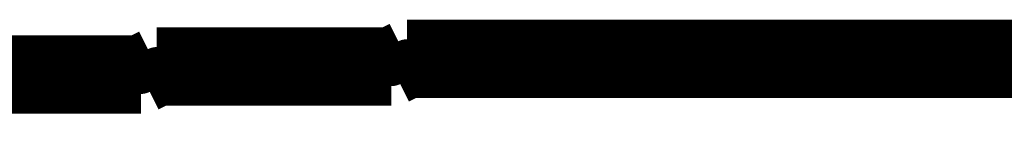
# Model space of a CAD drawing. Extents: x -0.07 to 0.95, y -0.15 to 2.1.
# Tile 21 of 30: x 0.34335 to 0.35593, y 1.5646 to 1.5659. Entities that reach past the tile are written whole.
import ezdxf

# ---------------------------------------------------------------- set-up
doc = ezdxf.new("R2010")
doc.units = 0
doc.layers.get('0').update_dxf_attribs({"linetype": 'CONTINUOUS'})
doc.layers.add('gto', color=2, linetype='CONTINUOUS')

# ---------------------------------------------------------------- blocks, each defined once
blk = doc.blocks.new('D43')
at = {"const_width": 0.00025}
blk.add_lwpolyline([(-0.000125, 0, 1), (0.000125, 0, 1)], format="xyb", close=True, dxfattribs=at)

msp = doc.modelspace()

# ---------------------------------------------------------------- linework, layer by layer
at = {"layer": 'gto', "color": 2, "const_width": 0.001}
for points in [[(0.3481, 1.5653), (0.3483, 1.5654)], [(0.3483, 1.5654), (0.3485, 1.5654)], [(0.3485, 1.5654), (0.3488, 1.5654)], [(0.3488, 1.5654), (0.349, 1.5654)], [(0.349, 1.5654), (0.3492, 1.5654)], [(0.3492, 1.5654), (0.3495, 1.5654)], [(0.3495, 1.5654), (0.3498, 1.5654)], [(0.3498, 1.5654), (0.35, 1.5654)], [(0.35, 1.5654), (0.3503, 1.5654)], [(0.3503, 1.5654), (0.3506, 1.5654)], [(0.3506, 1.5654), (0.3509, 1.5654)], [(0.3509, 1.5654), (0.3512, 1.5654)], [(0.3512, 1.5654), (0.3514, 1.5654)], [(0.3514, 1.5654), (0.3517, 1.5654)], [(0.3517, 1.5654), (0.352, 1.5654)], [(0.352, 1.5654), (0.3523, 1.5654)], [(0.3523, 1.5654), (0.3526, 1.5654)], [(0.3526, 1.5654), (0.3529, 1.5654)], [(0.3529, 1.5654), (0.3532, 1.5654)], [(0.3532, 1.5654), (0.3535, 1.5654)], [(0.3535, 1.5654), (0.3538, 1.5654)], [(0.3538, 1.5654), (0.3541, 1.5654)], [(0.3541, 1.5654), (0.3544, 1.5654)], [(0.3544, 1.5654), (0.3949, 1.5654)], [(0.3544, 1.5654), (0.3544, 1.5654)], [(0.3449, 1.5652), (0.3451, 1.5653)], [(0.3451, 1.5653), (0.3453, 1.5653)], [(0.3453, 1.5653), (0.3456, 1.5653)], [(0.3456, 1.5653), (0.3458, 1.5653)], [(0.3458, 1.5653), (0.346, 1.5653)], [(0.346, 1.5653), (0.3462, 1.5653)], [(0.3462, 1.5653), (0.3465, 1.5653)], [(0.3465, 1.5653), (0.3467, 1.5653)], [(0.3467, 1.5653), (0.3469, 1.5653)], [(0.3469, 1.5653), (0.3471, 1.5653)], [(0.3471, 1.5653), (0.3474, 1.5653)], [(0.3474, 1.5653), (0.3476, 1.5653)], [(0.3476, 1.5653), (0.3478, 1.5653)], [(0.3478, 1.5653), (0.3481, 1.5653)], [(0.3427, 1.5651), (0.3429, 1.5652)], [(0.3429, 1.5652), (0.3431, 1.5652)], [(0.3431, 1.5652), (0.3434, 1.5652)], [(0.3434, 1.5652), (0.3436, 1.5652)], [(0.3436, 1.5652), (0.3438, 1.5652)], [(0.3438, 1.5652), (0.344, 1.5652)], [(0.344, 1.5652), (0.3442, 1.5652)], [(0.3442, 1.5652), (0.3444, 1.5652)], [(0.3444, 1.5652), (0.3447, 1.5652)], [(0.3447, 1.5652), (0.3449, 1.5652)]]:
    msp.add_lwpolyline(points, dxfattribs=at)
at = {"layer": 'gto', "color": 2}
msp.add_lwpolyline([(0.3433, 1.5654), (0.3436, 1.5654), (0.3436, 1.5654), (0.3436, 1.5654), (0.3436, 1.5654), (0.3438, 1.5655), (0.3438, 1.5655), (0.3438, 1.5655), (0.3438, 1.5655), (0.3438, 1.5655), (0.3438, 1.5655), (0.344, 1.5655), (0.344, 1.5655), (0.344, 1.5655), (0.344, 1.5655), (0.344, 1.5655), (0.344, 1.5655), (0.344, 1.5655), (0.3442, 1.5655), (0.3442, 1.5655), (0.3442, 1.5655), (0.3442, 1.5655), (0.3442, 1.5655), (0.3442, 1.5655), (0.3442, 1.5655), (0.3444, 1.5655), (0.3444, 1.5655), (0.3444, 1.5655), (0.3447, 1.5655), (0.3447, 1.5655), (0.3447, 1.5655), (0.3449, 1.5655), (0.3449, 1.5655), (0.3449, 1.5655), (0.3451, 1.5655), (0.3451, 1.5655), (0.3451, 1.5655), (0.3453, 1.5655), (0.3453, 1.5655), (0.3453, 1.5655), (0.3453, 1.5655), (0.3453, 1.5655), (0.3455, 1.5655), (0.3455, 1.5655), (0.3455, 1.5655), (0.3455, 1.5655), (0.3455, 1.5655), (0.3458, 1.5655), (0.3458, 1.5655), (0.3458, 1.5655), (0.3458, 1.5655), (0.3458, 1.5655), (0.3458, 1.5655), (0.346, 1.5655), (0.346, 1.5655), (0.346, 1.5655), (0.346, 1.5655), (0.346, 1.5655), (0.346, 1.5655), (0.346, 1.5655), (0.3462, 1.5656), (0.3462, 1.5656), (0.3464, 1.5656), (0.3464, 1.5656), (0.3464, 1.5656), (0.3467, 1.5656), (0.3467, 1.5656), (0.3467, 1.5656), (0.3469, 1.5656), (0.3469, 1.5656), (0.3469, 1.5656), (0.3471, 1.5656), (0.3471, 1.5656), (0.3471, 1.5656), (0.3474, 1.5656), (0.3474, 1.5656), (0.3476, 1.5656), (0.3476, 1.5656), (0.3476, 1.5656), (0.3476, 1.5656), (0.3478, 1.5656), (0.3478, 1.5656), (0.3478, 1.5656), (0.3478, 1.5656), (0.3478, 1.5656), (0.3481, 1.5656), (0.3481, 1.5656), (0.3481, 1.5656), (0.3481, 1.5656), (0.3483, 1.5656), (0.3483, 1.5656), (0.3483, 1.5656), (0.3483, 1.5656), (0.3485, 1.5656), (0.3485, 1.5656), (0.3485, 1.5656), (0.3485, 1.5656), (0.3485, 1.5656), (0.3488, 1.5656), (0.3488, 1.5656), (0.3488, 1.5656), (0.3488, 1.5656), (0.3488, 1.5656), (0.349, 1.5656), (0.349, 1.5656), (0.349, 1.5656), (0.349, 1.5656), (0.349, 1.5656), (0.3492, 1.5656), (0.3492, 1.5656), (0.3492, 1.5656), (0.3492, 1.5656), (0.3492, 1.5656), (0.3495, 1.5656), (0.3495, 1.5656), (0.3495, 1.5656), (0.3498, 1.5656), (0.3498, 1.5656), (0.3498, 1.5656), (0.35, 1.5657), (0.35, 1.5657), (0.35, 1.5657), (0.3503, 1.5657), (0.3503, 1.5657), (0.3503, 1.5657), (0.3506, 1.5657), (0.3506, 1.5657), (0.3506, 1.5657), (0.3509, 1.5657), (0.3509, 1.5657), (0.3509, 1.5657), (0.3512, 1.5657), (0.3512, 1.5657), (0.3512, 1.5657), (0.3514, 1.5657), (0.3514, 1.5657), (0.3514, 1.5657), (0.3517, 1.5657), (0.3517, 1.5657), (0.3517, 1.5657), (0.352, 1.5657), (0.352, 1.5657), (0.352, 1.5657), (0.3523, 1.5657), (0.3523, 1.5657), (0.3523, 1.5657), (0.3526, 1.5657), (0.3526, 1.5657), (0.3526, 1.5657), (0.3529, 1.5657), (0.3529, 1.5657), (0.3529, 1.5657), (0.3532, 1.5657), (0.3532, 1.5657), (0.3532, 1.5657), (0.3535, 1.5657), (0.3535, 1.5657), (0.3535, 1.5657), (0.3538, 1.5657), (0.3538, 1.5657), (0.3538, 1.5657), (0.3541, 1.5657), (0.3541, 1.5657), (0.3541, 1.5657), (0.3544, 1.5657), (0.3544, 1.5657), (0.395, 1.5657)], dxfattribs=at)

# ---------------------------------------------------------------- block references
at = {"layer": 'gto'}
for p in [(0.3483, 1.5654), (0.3483, 1.5654), (0.3485, 1.5654), (0.3485, 1.5654), (0.3488, 1.5654), (0.3488, 1.5654), (0.349, 1.5654), (0.349, 1.5654), (0.3492, 1.5654), (0.3492, 1.5654), (0.3495, 1.5654), (0.3495, 1.5654), (0.3498, 1.5654), (0.3498, 1.5654), (0.35, 1.5654), (0.35, 1.5654), (0.3503, 1.5654), (0.3503, 1.5654), (0.3506, 1.5654), (0.3506, 1.5654), (0.3509, 1.5654), (0.3509, 1.5654), (0.3512, 1.5654), (0.3512, 1.5654), (0.3514, 1.5654), (0.3514, 1.5654), (0.3517, 1.5654), (0.3517, 1.5654), (0.352, 1.5654), (0.352, 1.5654), (0.3523, 1.5654), (0.3523, 1.5654), (0.3526, 1.5654), (0.3526, 1.5654), (0.3529, 1.5654), (0.3529, 1.5654), (0.3532, 1.5654), (0.3532, 1.5654), (0.3535, 1.5654), (0.3535, 1.5654), (0.3538, 1.5654), (0.3538, 1.5654), (0.3541, 1.5654), (0.3541, 1.5654), (0.3544, 1.5654), (0.3544, 1.5654), (0.3544, 1.5654), (0.3544, 1.5654), (0.3451, 1.5653), (0.3451, 1.5653), (0.3453, 1.5653), (0.3453, 1.5653), (0.3456, 1.5653), (0.3456, 1.5653), (0.3458, 1.5653), (0.3458, 1.5653), (0.346, 1.5653), (0.346, 1.5653), (0.3462, 1.5653), (0.3462, 1.5653), (0.3465, 1.5653), (0.3465, 1.5653), (0.3467, 1.5653), (0.3467, 1.5653), (0.3469, 1.5653), (0.3469, 1.5653), (0.3471, 1.5653), (0.3471, 1.5653), (0.3474, 1.5653), (0.3474, 1.5653), (0.3476, 1.5653), (0.3476, 1.5653), (0.3478, 1.5653), (0.3478, 1.5653), (0.3481, 1.5653), (0.3481, 1.5653), (0.3434, 1.5652), (0.3434, 1.5652), (0.3436, 1.5652), (0.3436, 1.5652), (0.3438, 1.5652), (0.3438, 1.5652), (0.344, 1.5652), (0.344, 1.5652), (0.3442, 1.5652), (0.3442, 1.5652), (0.3444, 1.5652), (0.3444, 1.5652), (0.3447, 1.5652), (0.3447, 1.5652), (0.3449, 1.5652), (0.3449, 1.5652)]:
    msp.add_blockref('D43', p, dxfattribs=at)

doc.saveas('drawing.dxf')
